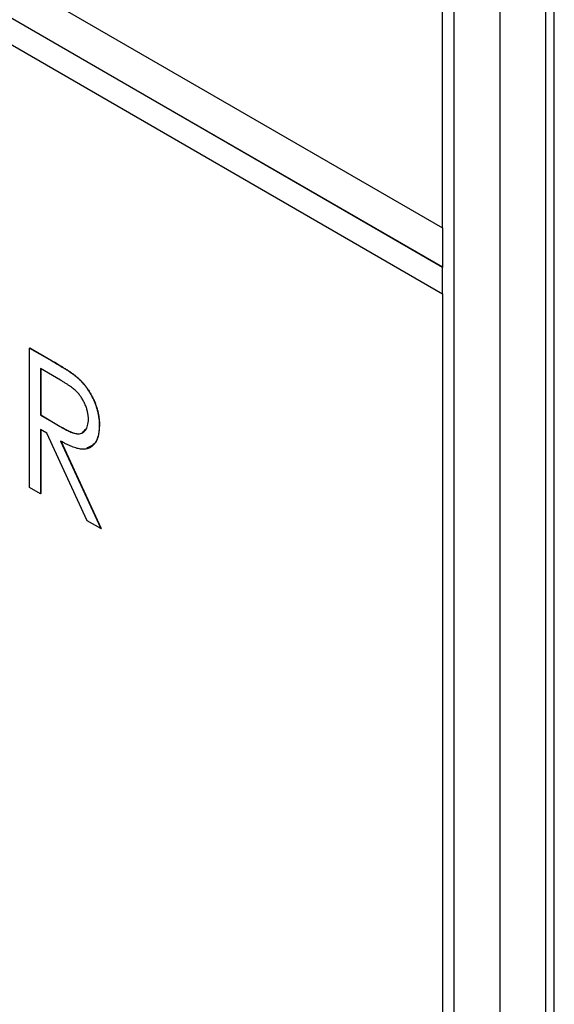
# Model space of a CAD drawing. Header units: millimetres. Extents: x 0 to 420, y 0 to 297.
# Tile 40 of 43: x 336.56 to 340.7, y 217.43 to 225.06. Entities that reach past the tile are written whole.
import ezdxf

# ---------------------------------------------------------------- set-up
doc = ezdxf.new("R2010")
doc.units = ezdxf.units.MM

msp = doc.modelspace()

# ---------------------------------------------------------------- linework, layer by layer
at = {"color": 7, "linetype": 'Continuous', "lineweight": 25}
for p, q in [((340.6328, 233.7074), (340.6328, 210.6789)), ((340.7021, 211.0471), (340.7021, 233.749)), ((340.2792, 233.5033), (340.2792, 210.4748)), ((339.9257, 184.1434), (339.9257, 232.4826)), ((339.8355, 223.4486), (339.8355, 232.4305)), ((326.5419, 231.1228), (339.8355, 223.4486)), ((339.8355, 223.1424), (326.5419, 230.8166)), ((339.8373, 223.1434), (326.5437, 230.8176)), ((326.5419, 230.6125), (339.8355, 222.9383)), ((339.8355, 223.4486), (339.8373, 223.4496)), ((339.8373, 223.1434), (339.8373, 223.4496)), ((339.8355, 223.1424), (339.8373, 223.1434)), ((339.8355, 222.9383), (339.8355, 223.1424)), ((339.8355, 222.9383), (339.8373, 222.9393)), ((339.8373, 184.0923), (339.8373, 222.9393)), ((336.6349, 222.5183), (336.6366, 222.5194)), ((336.6349, 222.5183), (336.8067, 222.4191)), ((336.6349, 221.4381), (336.6349, 222.5183)), ((336.6366, 222.5194), (336.8085, 222.4202)), ((336.8067, 222.4191), (336.8085, 222.4202)), ((336.8742, 222.2694), (336.7188, 222.3591)), ((336.7188, 222.3591), (336.7188, 221.999)), ((336.7206, 222.3581), (336.7206, 222)), ((337.0016, 222.2919), (337.0034, 222.2929)), ((336.7188, 221.999), (336.7206, 222)), ((336.7188, 221.999), (336.8706, 221.9099)), ((336.7206, 222), (336.8724, 221.9109)), ((336.769, 221.8592), (336.7188, 221.8882)), ((336.7188, 221.8882), (336.7188, 221.3897)), ((336.7206, 221.8872), (336.7206, 221.3907)), ((337.0805, 221.1809), (336.769, 221.8592)), ((336.8706, 221.9099), (336.8724, 221.9109)), ((337.1745, 221.9179), (337.1763, 221.9189)), ((336.8749, 221.7981), (337.1865, 221.1197)), ((336.8767, 221.7991), (337.1883, 221.1207)), ((336.7188, 221.3897), (336.6349, 221.4381)), ((336.7188, 221.3897), (336.7206, 221.3907)), ((337.1865, 221.1197), (337.0805, 221.1809)), ((337.1865, 221.1197), (337.1883, 221.1207))]:
    msp.add_line(p, q, dxfattribs=at)
for points, knots in [([(336.8067, 222.4191), (336.8182, 222.4125), (336.8402, 222.3996), (336.8719, 222.3809), (336.9006, 222.3628), (336.9264, 222.3467), (336.9493, 222.3311), (336.9694, 222.3174), (336.9865, 222.3045), (336.9969, 222.2959), (337.0016, 222.2919)], [0, 0, 0, 0, 0.176242, 0.33814, 0.484799, 0.617149, 0.734395, 0.837422, 0.92561, 1, 1, 1, 1]), ([(336.8085, 222.4202), (336.82, 222.4135), (336.842, 222.4007), (336.8736, 222.3819), (336.9024, 222.3638), (336.9282, 222.3477), (336.9511, 222.3321), (336.9711, 222.3184), (336.9883, 222.3055), (336.9986, 222.2969), (337.0034, 222.2929)], [0, 0, 0, 0, 0.176242, 0.33814, 0.484799, 0.617149, 0.734395, 0.837422, 0.92561, 1, 1, 1, 1]), ([(337.0906, 221.9666), (337.0903, 221.9754), (337.0898, 221.9929), (337.0851, 222.0207), (337.0776, 222.0489), (337.067, 222.0772), (337.0543, 222.1048), (337.0393, 222.1308), (337.0225, 222.1547), (337.0067, 222.173), (336.9927, 222.1868), (336.9805, 222.1977), (336.9667, 222.2089), (336.9513, 222.2203), (336.9343, 222.2323), (336.9157, 222.2445), (336.8954, 222.2571), (336.8814, 222.2652), (336.8742, 222.2694)], [0, 0, 0, 0, 0.074206, 0.146692, 0.218332, 0.29067, 0.362618, 0.431553, 0.499554, 0.567987, 0.604677, 0.646293, 0.69288, 0.744014, 0.799888, 0.86174, 0.928424, 1, 1, 1, 1]), ([(337.0016, 222.2919), (337.0079, 222.2863), (337.0203, 222.2753), (337.0382, 222.2568), (337.0552, 222.2375), (337.0715, 222.2171), (337.0865, 222.1955), (337.1008, 222.1729), (337.1144, 222.1493), (337.1265, 222.1247), (337.138, 222.0996), (337.1476, 222.074), (337.1562, 222.0483), (337.1629, 222.0224), (337.1681, 221.9964), (337.1719, 221.9702), (337.1741, 221.9439), (337.1744, 221.9267), (337.1745, 221.9179)], [0, 0, 0, 0, 0.061387, 0.1214951, 0.1810892, 0.2400382, 0.2986442, 0.3579899, 0.4184412, 0.480043, 0.5418672, 0.6041732, 0.6666824, 0.7298994, 0.7945383, 0.8604552, 0.9292113, 1, 1, 1, 1]), ([(337.0034, 222.2929), (337.0096, 222.2874), (337.0221, 222.2763), (337.0399, 222.2578), (337.057, 222.2385), (337.0732, 222.2181), (337.0883, 222.1965), (337.1025, 222.1739), (337.1161, 222.1503), (337.1283, 222.1257), (337.1397, 222.1006), (337.1493, 222.075), (337.1579, 222.0493), (337.1646, 222.0234), (337.1699, 221.9974), (337.1736, 221.9713), (337.1759, 221.9449), (337.1762, 221.9277), (337.1763, 221.9189)], [0, 0, 0, 0, 0.061387, 0.1214951, 0.1810892, 0.2400382, 0.2986442, 0.3579899, 0.4184412, 0.480043, 0.5418672, 0.6041732, 0.6666824, 0.7298994, 0.7945383, 0.8604552, 0.9292113, 1, 1, 1, 1]), ([(336.8706, 221.9099), (336.8777, 221.9058), (336.8915, 221.8978), (336.9113, 221.8876), (336.9298, 221.8783), (336.9468, 221.8707), (336.9624, 221.8644), (336.9765, 221.8597), (336.9893, 221.8564), (337.0042, 221.8541), (337.0209, 221.8542), (337.0389, 221.8585), (337.0544, 221.8675), (337.0673, 221.8808), (337.0778, 221.8974), (337.0851, 221.9177), (337.0898, 221.9406), (337.0903, 221.9579), (337.0906, 221.9666)], [0, 0, 0, 0, 0.068884, 0.133004, 0.192369, 0.247684, 0.298447, 0.344783, 0.387444, 0.426058, 0.498477, 0.568226, 0.638295, 0.709239, 0.781676, 0.852765, 0.925523, 1, 1, 1, 1]), ([(336.8724, 221.9109), (336.901, 221.895), (336.9579, 221.8633), (337.0341, 221.8455), (337.0581, 221.876), (337.0666, 221.8868)], [0, 0, 0, 0, 0.3947668, 0.7854281, 1, 1, 1, 1]), ([(337.1745, 221.9179), (337.1742, 221.9037), (337.1734, 221.8762), (337.1672, 221.8391), (337.1566, 221.8072), (337.142, 221.7804), (337.1234, 221.7595), (337.1013, 221.7443), (337.0752, 221.7358), (337.0509, 221.7338), (337.0294, 221.7356), (337.0117, 221.7387), (336.9924, 221.7441), (336.9718, 221.751), (336.9496, 221.7599), (336.926, 221.7707), (336.901, 221.7835), (336.8838, 221.7931), (336.8749, 221.7981)], [0, 0, 0, 0, 0.083484, 0.162613, 0.23918, 0.314494, 0.388385, 0.460717, 0.533791, 0.609022, 0.648239, 0.690365, 0.734562, 0.781635, 0.831635, 0.884694, 0.940506, 1, 1, 1, 1]), ([(337.1763, 221.9189), (337.1728, 221.8712), (337.1662, 221.7824), (337.1061, 221.7563), (337.0784, 221.7443)], [0, 0, 0, 0, 0.538266, 1, 1, 1, 1])]:
    msp.add_open_spline(points, degree=3, knots=knots, dxfattribs=at)

doc.saveas('drawing.dxf')
